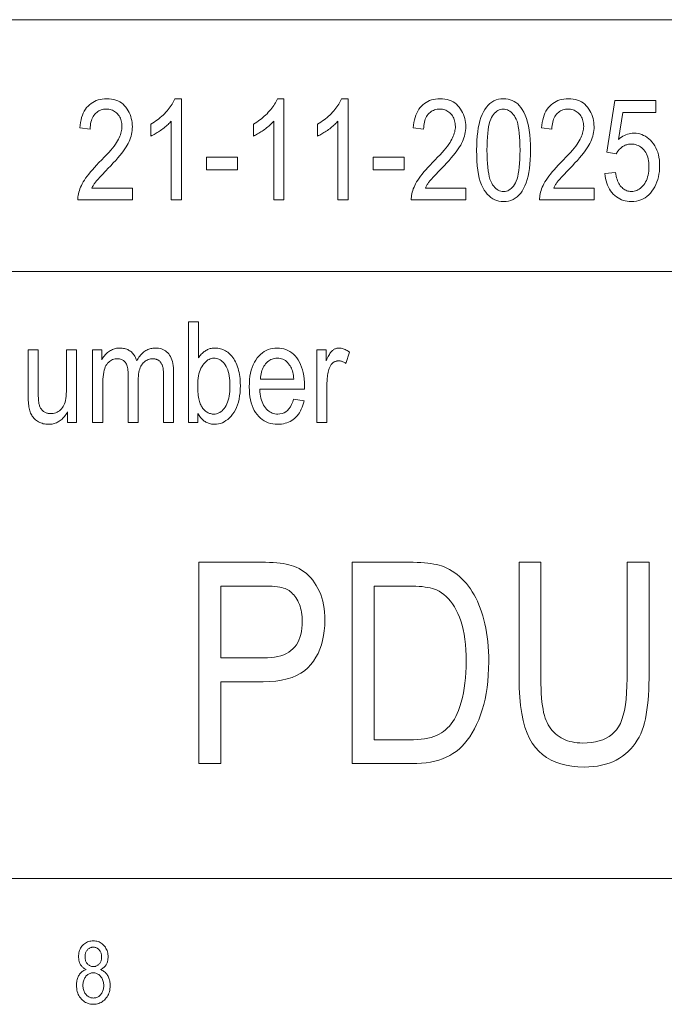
# Model space of a CAD drawing. Extents: x 5 to 415, y 5 to 296.
# Tile 20 of 46: x 367 to 386, y 6 to 36. Entities that reach past the tile are written whole.
import ezdxf

# ---------------------------------------------------------------- set-up
doc = ezdxf.new("R2010")
doc.units = 0

msp = doc.modelspace()

# ---------------------------------------------------------------- linework, layer by layer
at = {"color": 7, "lineweight": 13}
for p, q in [((210, 35.59132), (410, 35.59132)), ((356.239014, 28.09132), (410, 28.09132)), ((10, 10), (410, 10)), ((230, 10), (410, 10))]:
    msp.add_line(p, q, dxfattribs=at)
for points in [[(370.416229, 30.57583), (370.416229, 30.221806), (368.789368, 30.221806), (368.789551, 30.265291), (368.792603, 30.309799), (368.798462, 30.355331), (368.80719, 30.401888), (368.818787, 30.449467), (368.833191, 30.498068), (368.850464, 30.547693), (368.870544, 30.598341), (368.893494, 30.650011), (368.919312, 30.702705), (368.948792, 30.756874), (368.982788, 30.812965), (369.021301, 30.870979), (369.064362, 30.93092), (369.111908, 30.992781), (369.164001, 31.056566), (369.220612, 31.122276), (369.281769, 31.189909), (369.347412, 31.259466), (369.417603, 31.330946), (369.49939, 31.413343), (369.575317, 31.491915), (369.645416, 31.566658), (369.709656, 31.637577), (369.768036, 31.704666), (369.820557, 31.767931), (369.867249, 31.827368), (369.908081, 31.882978), (369.943054, 31.934763), (369.972168, 31.982719), (369.99704, 32.028446), (370.019318, 32.07354), (370.038971, 32.117996), (370.056, 32.161819), (370.070404, 32.205009), (370.082184, 32.247562), (370.091339, 32.289482), (370.0979, 32.330769), (370.101837, 32.371422), (370.103149, 32.411438), (370.101807, 32.456429), (370.097778, 32.499718), (370.091064, 32.541309), (370.081696, 32.581207), (370.069641, 32.6194), (370.054871, 32.655899), (370.037445, 32.690697), (370.017365, 32.723797), (369.994568, 32.755199), (369.969086, 32.784901), (369.941681, 32.812313), (369.912994, 32.836838), (369.883057, 32.858479), (369.851868, 32.877235), (369.819458, 32.893105), (369.785797, 32.90609), (369.750854, 32.916187), (369.714691, 32.923401), (369.677277, 32.927731), (369.638611, 32.929173), (369.597198, 32.927616), (369.557312, 32.922951), (369.518951, 32.915176), (369.482086, 32.904289), (369.446747, 32.890289), (369.412933, 32.873184), (369.380615, 32.852966), (369.349823, 32.829636), (369.320526, 32.803196), (369.292755, 32.773647), (369.26712, 32.741192), (369.244141, 32.706036), (369.223877, 32.668175), (369.206329, 32.627617), (369.191467, 32.584358), (369.179321, 32.538395), (369.169861, 32.489731), (369.163116, 32.438366), (369.159058, 32.3843), (369.157715, 32.327534), (368.846649, 32.366417), (368.85498, 32.450634), (368.866913, 32.530579), (368.882416, 32.606243), (368.901489, 32.677631), (368.924164, 32.744743), (368.950409, 32.807575), (368.980225, 32.866135), (369.013641, 32.920414), (369.050629, 32.970417), (369.091187, 33.016144), (369.134888, 33.057552), (369.181274, 33.094601), (369.230347, 33.127293), (369.282074, 33.155624), (369.336517, 33.1796), (369.393616, 33.199215), (369.4534, 33.21447), (369.515869, 33.225365), (369.581024, 33.231903), (369.648834, 33.234085), (369.722321, 33.231544), (369.792114, 33.223934), (369.858276, 33.211246), (369.920776, 33.193485), (369.979584, 33.170647), (370.03476, 33.142735), (370.086243, 33.109745), (370.134064, 33.071682), (370.178253, 33.028545), (370.21875, 32.980331), (370.255493, 32.928886), (370.288361, 32.876049), (370.317383, 32.821819), (370.342529, 32.766197), (370.3638, 32.709187), (370.381195, 32.650784), (370.394745, 32.590988), (370.404419, 32.5298), (370.410217, 32.46722), (370.41214, 32.403252), (370.410614, 32.346188), (370.406097, 32.289597), (370.398499, 32.233475), (370.387909, 32.177822), (370.374268, 32.122643), (370.357635, 32.067932), (370.337952, 32.013691), (370.315216, 31.959923), (370.28949, 31.906624), (370.260712, 31.853798), (370.227692, 31.799456), (370.18924, 31.741615), (370.145355, 31.680275), (370.096008, 31.615435), (370.041229, 31.547096), (369.981018, 31.475258), (369.915344, 31.39992), (369.844238, 31.321083), (369.76767, 31.238747), (369.685669, 31.15291), (369.633575, 31.099419), (369.585266, 31.049446), (369.540833, 31.002993), (369.500183, 30.96006), (369.463379, 30.920647), (369.43042, 30.884752), (369.401245, 30.852379), (369.375946, 30.823524), (369.354431, 30.798191), (369.336761, 30.776377), (369.321289, 30.756321), (369.306427, 30.736267), (369.292175, 30.716211), (369.278473, 30.696157), (369.265411, 30.676104), (369.252899, 30.656048), (369.240997, 30.635994), (369.229706, 30.61594), (369.218994, 30.595884), (369.208862, 30.57583)], [(371.87326, 30.221806), (371.570404, 30.221806), (371.570404, 32.569008), (371.548798, 32.544399), (371.525787, 32.519691), (371.501343, 32.494877), (371.475433, 32.469963), (371.44812, 32.444946), (371.419373, 32.419827), (371.389191, 32.394604), (371.357574, 32.369282), (371.324524, 32.343857), (371.290039, 32.318325), (371.255127, 32.293369), (371.220795, 32.269665), (371.187012, 32.247204), (371.153839, 32.225994), (371.121216, 32.206032), (371.089172, 32.187317), (371.057678, 32.169849), (371.026794, 32.153633), (370.99646, 32.138664), (370.966705, 32.124943), (370.966705, 32.481014), (371.016052, 32.5103), (371.06424, 32.540852), (371.111267, 32.57267), (371.157104, 32.605762), (371.201782, 32.640121), (371.2453, 32.675747), (371.287659, 32.712643), (371.328827, 32.750809), (371.368866, 32.790245), (371.407715, 32.830948), (371.444824, 32.872181), (371.479706, 32.913212), (371.512299, 32.954037), (371.542603, 32.994656), (371.570648, 33.035072), (371.596436, 33.075283), (371.619934, 33.115292), (371.641144, 33.155094), (371.660126, 33.194691), (371.676819, 33.234085), (371.87326, 33.234085)], [(374.928497, 30.221806), (374.625641, 30.221806), (374.625641, 32.569008), (374.604065, 32.544399), (374.581024, 32.519691), (374.55658, 32.494877), (374.530701, 32.469963), (374.503387, 32.444946), (374.474609, 32.419827), (374.444427, 32.394604), (374.412811, 32.369282), (374.379761, 32.343857), (374.345276, 32.318325), (374.310394, 32.293369), (374.276031, 32.269665), (374.242279, 32.247204), (374.209076, 32.225994), (374.176453, 32.206032), (374.144409, 32.187317), (374.112946, 32.169849), (374.082031, 32.153633), (374.051727, 32.138664), (374.021973, 32.124943), (374.021973, 32.481014), (374.07132, 32.5103), (374.119507, 32.540852), (374.166504, 32.57267), (374.212372, 32.605762), (374.25705, 32.640121), (374.300568, 32.675747), (374.342896, 32.712643), (374.384094, 32.750809), (374.424103, 32.790245), (374.462952, 32.830948), (374.500092, 32.872181), (374.534943, 32.913212), (374.567535, 32.954037), (374.59787, 32.994656), (374.625916, 33.035072), (374.651672, 33.075283), (374.675171, 33.115292), (374.696411, 33.155094), (374.715363, 33.194691), (374.732056, 33.234085), (374.928497, 33.234085)], [(376.839844, 30.221806), (376.536957, 30.221806), (376.536957, 32.569008), (376.515381, 32.544399), (376.492371, 32.519691), (376.467896, 32.494877), (376.442017, 32.469963), (376.414703, 32.444946), (376.385956, 32.419827), (376.355774, 32.394604), (376.324158, 32.369282), (376.291107, 32.343857), (376.256622, 32.318325), (376.22171, 32.293369), (376.187378, 32.269665), (376.153595, 32.247204), (376.120422, 32.225994), (376.087799, 32.206032), (376.055756, 32.187317), (376.024261, 32.169849), (375.993378, 32.153633), (375.963043, 32.138664), (375.933289, 32.124943), (375.933289, 32.481014), (375.982635, 32.5103), (376.030823, 32.540852), (376.07782, 32.57267), (376.123688, 32.605762), (376.168365, 32.640121), (376.211884, 32.675747), (376.254242, 32.712643), (376.29541, 32.750809), (376.335419, 32.790245), (376.374268, 32.830948), (376.411407, 32.872181), (376.446289, 32.913212), (376.478851, 32.954037), (376.509186, 32.994656), (376.537231, 33.035072), (376.562988, 33.075283), (376.586487, 33.115292), (376.607727, 33.155094), (376.626678, 33.194691), (376.643372, 33.234085), (376.839844, 33.234085)], [(380.349396, 30.57583), (380.349396, 30.221806), (378.722504, 30.221806), (378.722717, 30.265291), (378.725739, 30.309799), (378.731628, 30.355331), (378.740356, 30.401888), (378.751923, 30.449467), (378.766357, 30.498068), (378.7836, 30.547693), (378.803711, 30.598341), (378.82666, 30.650011), (378.852448, 30.702705), (378.881927, 30.756874), (378.915924, 30.812965), (378.954468, 30.870979), (378.997498, 30.93092), (379.045074, 30.992781), (379.097168, 31.056566), (379.153778, 31.122276), (379.214905, 31.189909), (379.280579, 31.259466), (379.350739, 31.330946), (379.432556, 31.413343), (379.508484, 31.491915), (379.578583, 31.566658), (379.642822, 31.637577), (379.701202, 31.704666), (379.753723, 31.767931), (379.800415, 31.827368), (379.841217, 31.882978), (379.87619, 31.934763), (379.905334, 31.982719), (379.930206, 32.028446), (379.952454, 32.07354), (379.972107, 32.117996), (379.989136, 32.161819), (380.00354, 32.205009), (380.01532, 32.247562), (380.024506, 32.289482), (380.031036, 32.330769), (380.034973, 32.371422), (380.036285, 32.411438), (380.034943, 32.456429), (380.030914, 32.499718), (380.024231, 32.541309), (380.014832, 32.581207), (380.002777, 32.6194), (379.988037, 32.655899), (379.970612, 32.690697), (379.9505, 32.723797), (379.927704, 32.755199), (379.902252, 32.784901), (379.874817, 32.812313), (379.84613, 32.836838), (379.816223, 32.858479), (379.785034, 32.877235), (379.752594, 32.893105), (379.718933, 32.90609), (379.684021, 32.916187), (379.647827, 32.923401), (379.610413, 32.927731), (379.571747, 32.929173), (379.530365, 32.927616), (379.490479, 32.922951), (379.452118, 32.915176), (379.415253, 32.904289), (379.379913, 32.890289), (379.346069, 32.873184), (379.313782, 32.852966), (379.282959, 32.829636), (379.253693, 32.803196), (379.225922, 32.773647), (379.200256, 32.741192), (379.177307, 32.706036), (379.157043, 32.668175), (379.139465, 32.627617), (379.124634, 32.584358), (379.112457, 32.538395), (379.103027, 32.489731), (379.096252, 32.438366), (379.092224, 32.3843), (379.090851, 32.327534), (378.779816, 32.366417), (378.788147, 32.450634), (378.800079, 32.530579), (378.815552, 32.606243), (378.834656, 32.677631), (378.8573, 32.744743), (378.883545, 32.807575), (378.913391, 32.866135), (378.946777, 32.920414), (378.983765, 32.970417), (379.024353, 33.016144), (379.068054, 33.057552), (379.114441, 33.094601), (379.163483, 33.127293), (379.21524, 33.155624), (379.269653, 33.1796), (379.326752, 33.199215), (379.386536, 33.21447), (379.449005, 33.225365), (379.51416, 33.231903), (379.582001, 33.234085), (379.655457, 33.231544), (379.725281, 33.223934), (379.791412, 33.211246), (379.853912, 33.193485), (379.91275, 33.170647), (379.967896, 33.142735), (380.019409, 33.109745), (380.06723, 33.071682), (380.111389, 33.028545), (380.151917, 32.980331), (380.18866, 32.928886), (380.221527, 32.876049), (380.250549, 32.821819), (380.275665, 32.766197), (380.296936, 32.709187), (380.314362, 32.650784), (380.327881, 32.590988), (380.337555, 32.5298), (380.343353, 32.46722), (380.345276, 32.403252), (380.343781, 32.346188), (380.339233, 32.289597), (380.331665, 32.233475), (380.321075, 32.177822), (380.307434, 32.122643), (380.290771, 32.067932), (380.271088, 32.013691), (380.248383, 31.959923), (380.222626, 31.906624), (380.193848, 31.853798), (380.160858, 31.799456), (380.122406, 31.741615), (380.078491, 31.680275), (380.029175, 31.615435), (379.974396, 31.547096), (379.914154, 31.475258), (379.84848, 31.39992), (379.777374, 31.321083), (379.700836, 31.238747), (379.618835, 31.15291), (379.566711, 31.099419), (379.518433, 31.049446), (379.473969, 31.002993), (379.43335, 30.96006), (379.396545, 30.920647), (379.363556, 30.884752), (379.334412, 30.852379), (379.309082, 30.823524), (379.287598, 30.798191), (379.269928, 30.776377), (379.254456, 30.756321), (379.239594, 30.736267), (379.225311, 30.716211), (379.211639, 30.696157), (379.198547, 30.676104), (379.186066, 30.656048), (379.174164, 30.635994), (379.162842, 30.61594), (379.15213, 30.595884), (379.142029, 30.57583)], [(380.66861, 31.701342), (380.670654, 31.848701), (380.676758, 31.988735), (380.686951, 32.121445), (380.701202, 32.246826), (380.719513, 32.364883), (380.741913, 32.475613), (380.768402, 32.579014), (380.79892, 32.675095), (380.833557, 32.763844), (380.872223, 32.845272), (380.914886, 32.919144), (380.961426, 32.985245), (381.01181, 33.043564), (381.066071, 33.094112), (381.124207, 33.136879), (381.186188, 33.171875), (381.252045, 33.199089), (381.321777, 33.218533), (381.395386, 33.230194), (381.472839, 33.234085), (381.541748, 33.230934), (381.607666, 33.221478), (381.670593, 33.205719), (381.73053, 33.183662), (381.787476, 33.155296), (381.841431, 33.120632), (381.892426, 33.079662), (381.940399, 33.032391), (381.985413, 32.978817), (382.027405, 32.918941), (382.074066, 32.838253), (382.115814, 32.748436), (382.152649, 32.649494), (382.18457, 32.541424), (382.211609, 32.424229), (382.233704, 32.297905), (382.250885, 32.162453), (382.263153, 32.017876), (382.270538, 31.864172), (382.27298, 31.701342), (382.270966, 31.554749), (382.264893, 31.41538), (382.254761, 31.283234), (382.24057, 31.158314), (382.222351, 31.040615), (382.200043, 30.930141), (382.173706, 30.826891), (382.143311, 30.730864), (382.108887, 30.642061), (382.070404, 30.560482), (382.027924, 30.486414), (381.981506, 30.420141), (381.931152, 30.361666), (381.876892, 30.310987), (381.818695, 30.268105), (381.756561, 30.233019), (381.690491, 30.20573), (381.620514, 30.186239), (381.5466, 30.174543), (381.46875, 30.170647), (381.399628, 30.174084), (381.333069, 30.184397), (381.269073, 30.201588), (381.207642, 30.225653), (381.148743, 30.256594), (381.092438, 30.294411), (381.038666, 30.339104), (380.987457, 30.390673), (380.938782, 30.449118), (380.8927, 30.514439), (380.850128, 30.58819), (380.812042, 30.671928), (380.778412, 30.765654), (380.749298, 30.869364), (380.72464, 30.983061), (380.704468, 31.106745), (380.688782, 31.240414), (380.677582, 31.384069), (380.670868, 31.537712)], [(384.172028, 30.57583), (384.172028, 30.221806), (382.545166, 30.221806), (382.545349, 30.265291), (382.548401, 30.309799), (382.55426, 30.355331), (382.562988, 30.401888), (382.574585, 30.449467), (382.588989, 30.498068), (382.606262, 30.547693), (382.626343, 30.598341), (382.649292, 30.650011), (382.67511, 30.702705), (382.70459, 30.756874), (382.738586, 30.812965), (382.7771, 30.870979), (382.82016, 30.93092), (382.867706, 30.992781), (382.9198, 31.056566), (382.97641, 31.122276), (383.037567, 31.189909), (383.10321, 31.259466), (383.173401, 31.330946), (383.255188, 31.413343), (383.331116, 31.491915), (383.401215, 31.566658), (383.465454, 31.637577), (383.523834, 31.704666), (383.576355, 31.767931), (383.623047, 31.827368), (383.663879, 31.882978), (383.698853, 31.934763), (383.727966, 31.982719), (383.752838, 32.028446), (383.775116, 32.07354), (383.794769, 32.117996), (383.811798, 32.161819), (383.826202, 32.205009), (383.837982, 32.247562), (383.847137, 32.289482), (383.853699, 32.330769), (383.857635, 32.371422), (383.858948, 32.411438), (383.857605, 32.456429), (383.853577, 32.499718), (383.846863, 32.541309), (383.837494, 32.581207), (383.825439, 32.6194), (383.810669, 32.655899), (383.793243, 32.690697), (383.773163, 32.723797), (383.750366, 32.755199), (383.724884, 32.784901), (383.697449, 32.812313), (383.668793, 32.836838), (383.638855, 32.858479), (383.607666, 32.877235), (383.575256, 32.893105), (383.541565, 32.90609), (383.506653, 32.916187), (383.47049, 32.923401), (383.433075, 32.927731), (383.394409, 32.929173), (383.352997, 32.927616), (383.31311, 32.922951), (383.27475, 32.915176), (383.237885, 32.904289), (383.202545, 32.890289), (383.168732, 32.873184), (383.136414, 32.852966), (383.105621, 32.829636), (383.076324, 32.803196), (383.048553, 32.773647), (383.022888, 32.741192), (382.999939, 32.706036), (382.979675, 32.668175), (382.962128, 32.627617), (382.947266, 32.584358), (382.93512, 32.538395), (382.925659, 32.489731), (382.918915, 32.438366), (382.914856, 32.3843), (382.913513, 32.327534), (382.602448, 32.366417), (382.610779, 32.450634), (382.622711, 32.530579), (382.638214, 32.606243), (382.657288, 32.677631), (382.679962, 32.744743), (382.706207, 32.807575), (382.736023, 32.866135), (382.76944, 32.920414), (382.806427, 32.970417), (382.846985, 33.016144), (382.890686, 33.057552), (382.937073, 33.094601), (382.986145, 33.127293), (383.037872, 33.155624), (383.092316, 33.1796), (383.149414, 33.199215), (383.209198, 33.21447), (383.271667, 33.225365), (383.336823, 33.231903), (383.404633, 33.234085), (383.478119, 33.231544), (383.547913, 33.223934), (383.614075, 33.211246), (383.676575, 33.193485), (383.735382, 33.170647), (383.790558, 33.142735), (383.842041, 33.109745), (383.889862, 33.071682), (383.934052, 33.028545), (383.974548, 32.980331), (384.011292, 32.928886), (384.044159, 32.876049), (384.073181, 32.821819), (384.098328, 32.766197), (384.119598, 32.709187), (384.136993, 32.650784), (384.150543, 32.590988), (384.160217, 32.5298), (384.166016, 32.46722), (384.167938, 32.403252), (384.166412, 32.346188), (384.161865, 32.289597), (384.154297, 32.233475), (384.143707, 32.177822), (384.130066, 32.122643), (384.113434, 32.067932), (384.09375, 32.013691), (384.071014, 31.959923), (384.045288, 31.906624), (384.01651, 31.853798), (383.98349, 31.799456), (383.945038, 31.741615), (383.901154, 31.680275), (383.851807, 31.615435), (383.797028, 31.547096), (383.736816, 31.475258), (383.671143, 31.39992), (383.600037, 31.321083), (383.523468, 31.238747), (383.441467, 31.15291), (383.389374, 31.099419), (383.341064, 31.049446), (383.296631, 31.002993), (383.255981, 30.96006), (383.219177, 30.920647), (383.186218, 30.884752), (383.157043, 30.852379), (383.131714, 30.823524), (383.110229, 30.798191), (383.09256, 30.776377), (383.077087, 30.756321), (383.062225, 30.736267), (383.047974, 30.716211), (383.034271, 30.696157), (383.021179, 30.676104), (383.008698, 30.656048), (382.996796, 30.635994), (382.985504, 30.61594), (382.974792, 30.595884), (382.964661, 30.57583)], [(384.491272, 31.007618), (384.808472, 31.040359), (384.816742, 30.984524), (384.826904, 30.931614), (384.838928, 30.881632), (384.852814, 30.834576), (384.868561, 30.790445), (384.886169, 30.749241), (384.90564, 30.710962), (384.926971, 30.675611), (384.950165, 30.643187), (384.97525, 30.613688), (385.001648, 30.587055), (385.0289, 30.563225), (385.056976, 30.542198), (385.085907, 30.523975), (385.115662, 30.508554), (385.146271, 30.495939), (385.177704, 30.486126), (385.209991, 30.479118), (385.243103, 30.474913), (385.277069, 30.473511), (385.319458, 30.475485), (385.360657, 30.481409), (385.400665, 30.491283), (385.439484, 30.505108), (385.477112, 30.522881), (385.51355, 30.544601), (385.548828, 30.570274), (385.582886, 30.599895), (385.615784, 30.633467), (385.647461, 30.670986), (385.677032, 30.711926), (385.703461, 30.755749), (385.726807, 30.802458), (385.747009, 30.852051), (385.76413, 30.904531), (385.778107, 30.959896), (385.789001, 31.018147), (385.796783, 31.079281), (385.801453, 31.143303), (385.803009, 31.210209), (385.801483, 31.273024), (385.796997, 31.332951), (385.789459, 31.389994), (385.778931, 31.444153), (385.765381, 31.495424), (385.74884, 31.543812), (385.729309, 31.589312), (385.706726, 31.631927), (385.681152, 31.671659), (385.652588, 31.708504), (385.621735, 31.742136), (385.589355, 31.772228), (385.55545, 31.79878), (385.519989, 31.821793), (385.483002, 31.841263), (385.444458, 31.857195), (385.404419, 31.869585), (385.362823, 31.878435), (385.319702, 31.883747), (385.275024, 31.885517), (385.247772, 31.884748), (385.220886, 31.882446), (385.194336, 31.878611), (385.168121, 31.873238), (385.142273, 31.866331), (385.11676, 31.857891), (385.091614, 31.847914), (385.066803, 31.836403), (385.042328, 31.823357), (385.018219, 31.808777), (384.994781, 31.792826), (384.972321, 31.775667), (384.950897, 31.757299), (384.93045, 31.737726), (384.911041, 31.716946), (384.892609, 31.694958), (384.875183, 31.671761), (384.858765, 31.647358), (384.843323, 31.621748), (384.828918, 31.594929), (384.544464, 31.63995), (384.783905, 33.180878), (386.005585, 33.180878), (386.005585, 32.828899), (385.02536, 32.828899), (384.892365, 32.022625), (384.936401, 32.058395), (384.981018, 32.090401), (385.026123, 32.118641), (385.071777, 32.143116), (385.117981, 32.163826), (385.164703, 32.180767), (385.211945, 32.193947), (385.259735, 32.203362), (385.308044, 32.209007), (385.356873, 32.210892), (385.417877, 32.208263), (385.477264, 32.200375), (385.535004, 32.187225), (385.591156, 32.168819), (385.645691, 32.145153), (385.698608, 32.116226), (385.749878, 32.082039), (385.799561, 32.042595), (385.847626, 31.997894), (385.894073, 31.947931), (385.937408, 31.893507), (385.976196, 31.835421), (386.010437, 31.77367), (386.0401, 31.708258), (386.065186, 31.639183), (386.085724, 31.566444), (386.101685, 31.490042), (386.113098, 31.409977), (386.119965, 31.32625), (386.122223, 31.238859), (386.119965, 31.152122), (386.113098, 31.067904), (386.101685, 30.986202), (386.085724, 30.907017), (386.065186, 30.830349), (386.0401, 30.756199), (386.010437, 30.684565), (385.976196, 30.615448), (385.937408, 30.548849), (385.894073, 30.484766), (385.846863, 30.425083), (385.796539, 30.371683), (385.743073, 30.324564), (385.686462, 30.28373), (385.62677, 30.249176), (385.563904, 30.220905), (385.497925, 30.198917), (385.428802, 30.18321), (385.356537, 30.173788), (385.281158, 30.170647), (385.218323, 30.172867), (385.15744, 30.179527), (385.098572, 30.190628), (385.041656, 30.206171), (384.986755, 30.226154), (384.933807, 30.250578), (384.882874, 30.279442), (384.833923, 30.312746), (384.786926, 30.350492), (384.741943, 30.392679), (384.699829, 30.438793), (384.66153, 30.488327), (384.626984, 30.541277), (384.596252, 30.597645), (384.569275, 30.657429), (384.546112, 30.720633), (384.526733, 30.787252), (384.511108, 30.85729), (384.499298, 30.930744)], [(380.977631, 31.701342), (380.979034, 31.560049), (380.983246, 31.428394), (380.990234, 31.306379), (381.000061, 31.194002), (381.012665, 31.091263), (381.028076, 30.998163), (381.046326, 30.914701), (381.067322, 30.840878), (381.091156, 30.776693), (381.117798, 30.722147), (381.146637, 30.674906), (381.177032, 30.632637), (381.208984, 30.595343), (381.242554, 30.563019), (381.277679, 30.535669), (381.314392, 30.513292), (381.352661, 30.495888), (381.392517, 30.483456), (381.433929, 30.475998), (381.476929, 30.473511), (381.517609, 30.476028), (381.556915, 30.48358), (381.594879, 30.496164), (381.63147, 30.513784), (381.666748, 30.536438), (381.700653, 30.564125), (381.733215, 30.596846), (381.764404, 30.634602), (381.794281, 30.677393), (381.822784, 30.725216), (381.849213, 30.780285), (381.872864, 30.844807), (381.893738, 30.918783), (381.911835, 31.002214), (381.927155, 31.0951), (381.939667, 31.197439), (381.949402, 31.309235), (381.95636, 31.430483), (381.960541, 31.561184), (381.961945, 31.701342), (381.960541, 31.843012), (381.956329, 31.974985), (381.94931, 32.097256), (381.939514, 32.209827), (381.92688, 32.312698), (381.911469, 32.405872), (381.89325, 32.489342), (381.872223, 32.563114), (381.848389, 32.627186), (381.821747, 32.681561), (381.792908, 32.728607), (381.76236, 32.770699), (381.730194, 32.807842), (381.69635, 32.840031), (381.660858, 32.867268), (381.623718, 32.889553), (381.5849, 32.906887), (381.544434, 32.919266), (381.502319, 32.926697), (381.458527, 32.929173), (381.418274, 32.926655), (381.379333, 32.919106), (381.341736, 32.906517), (381.30545, 32.888901), (381.270508, 32.866245), (381.236908, 32.838558), (381.20462, 32.805836), (381.173676, 32.768082), (381.144043, 32.725292), (381.115753, 32.677467), (381.089508, 32.622398), (381.06604, 32.557877), (381.045319, 32.483898), (381.027344, 32.400467), (381.012146, 32.307583), (380.999725, 32.205242), (380.990051, 32.093449), (380.983154, 31.9722), (380.979004, 31.841499)], [(372.618134, 31.122215), (372.618134, 31.492611), (373.545166, 31.492611), (373.545166, 31.122215)], [(377.584717, 31.122215), (377.584717, 31.492611), (378.511719, 31.492611), (378.511719, 31.122215)], [(372.365173, 23.584269), (372.084839, 23.584269), (372.084839, 26.584269), (372.385651, 26.584269), (372.385651, 25.514009), (372.405151, 25.54273), (372.42514, 25.569958), (372.445648, 25.595692), (372.466675, 25.61993), (372.48822, 25.642675), (372.510284, 25.663927), (372.532837, 25.683685), (372.555908, 25.70195), (372.579498, 25.718719), (372.603577, 25.733995), (372.628204, 25.747799), (372.653381, 25.760149), (372.679138, 25.771046), (372.705414, 25.780489), (372.732239, 25.788481), (372.759644, 25.795019), (372.787598, 25.800104), (372.816071, 25.803736), (372.845123, 25.805916), (372.874725, 25.806643), (372.916107, 25.805393), (372.956726, 25.801649), (372.996552, 25.795408), (373.035675, 25.786671), (373.074005, 25.775434), (373.111572, 25.761703), (373.148407, 25.745476), (373.184479, 25.726751), (373.219788, 25.70553), (373.254333, 25.681812), (373.287842, 25.655558), (373.319946, 25.626724), (373.350677, 25.595312), (373.380066, 25.561321), (373.408081, 25.524754), (373.434692, 25.485605), (373.459961, 25.44388), (373.483856, 25.399576), (373.506378, 25.352694), (373.527527, 25.303232), (373.546967, 25.251396), (373.564362, 25.197393), (373.579712, 25.14122), (373.593018, 25.082876), (373.604279, 25.022366), (373.613464, 24.959684), (373.620636, 24.894835), (373.625763, 24.827816), (373.628815, 24.758627), (373.629852, 24.687269), (373.627533, 24.579292), (373.620605, 24.47637), (373.609039, 24.378502), (373.592834, 24.285686), (373.572052, 24.197927), (373.5466, 24.115223), (373.516541, 24.037573), (373.481842, 23.964977), (373.442535, 23.897436), (373.398621, 23.834951), (373.351593, 23.77799), (373.303009, 23.727024), (373.252869, 23.682055), (373.201172, 23.643082), (373.147919, 23.610104), (373.093109, 23.583122), (373.036774, 23.562138), (372.978851, 23.547148), (372.919373, 23.538153), (372.858368, 23.535156), (372.827576, 23.535963), (372.797424, 23.538389), (372.767914, 23.542431), (372.739014, 23.548088), (372.710754, 23.555363), (372.683136, 23.564255), (372.656158, 23.574762), (372.629822, 23.586887), (372.604095, 23.60063), (372.579041, 23.615988), (372.554596, 23.632942), (372.530853, 23.651472), (372.507782, 23.671577), (372.485382, 23.693258), (372.463654, 23.716516), (372.442627, 23.741348), (372.422241, 23.767757), (372.402557, 23.795742), (372.383514, 23.825302), (372.365173, 23.856438)], [(368.48114, 23.584269), (368.48114, 23.903505), (368.4599, 23.86759), (368.437927, 23.833519), (368.415222, 23.801289), (368.391754, 23.770899), (368.367584, 23.742352), (368.342651, 23.715647), (368.316986, 23.690783), (368.290588, 23.667761), (368.263458, 23.646582), (368.235565, 23.627243), (368.20697, 23.609747), (368.177612, 23.594091), (368.147552, 23.580278), (368.11673, 23.568306), (368.085175, 23.558178), (368.052887, 23.549889), (368.019836, 23.543444), (367.986084, 23.538839), (367.951569, 23.536076), (367.916351, 23.535156), (367.874817, 23.536291), (367.834473, 23.539698), (367.79541, 23.545378), (367.757538, 23.553328), (367.720917, 23.563549), (367.685516, 23.576042), (367.651337, 23.590807), (367.618378, 23.607843), (367.58667, 23.627151), (367.556183, 23.648729), (367.527283, 23.672049), (367.500397, 23.696573), (367.475494, 23.722307), (367.452545, 23.749249), (367.43161, 23.777395), (367.412659, 23.806751), (367.39566, 23.837315), (367.380676, 23.869083), (367.367676, 23.902061), (367.356659, 23.936247), (367.347137, 23.972303), (367.338623, 24.010899), (367.331085, 24.052031), (367.324554, 24.095701), (367.319061, 24.141909), (367.314545, 24.190653), (367.311035, 24.241936), (367.308533, 24.295755), (367.307007, 24.352114), (367.306519, 24.411009), (367.306519, 25.757528), (367.60733, 25.757528), (367.60733, 24.552208), (367.607666, 24.487307), (367.608704, 24.426847), (367.610382, 24.370827), (367.612732, 24.319248), (367.615784, 24.27211), (367.619507, 24.229412), (367.623871, 24.191154), (367.628937, 24.157337), (367.634705, 24.127962), (367.641113, 24.103027), (367.648438, 24.080763), (367.656891, 24.059399), (367.666534, 24.038935), (367.677277, 24.019371), (367.689209, 24.000708), (367.70224, 23.982944), (367.716461, 23.966084), (367.731812, 23.950121), (367.748291, 23.935061), (367.76593, 23.920898), (367.784393, 23.907873), (367.803375, 23.896219), (367.822876, 23.885937), (367.842865, 23.877024), (367.863403, 23.869484), (367.88443, 23.863314), (367.905945, 23.858515), (367.928009, 23.855087), (367.950562, 23.853031), (367.973633, 23.852345), (368.016235, 23.854126), (368.057312, 23.859467), (368.096802, 23.868368), (368.134735, 23.880831), (368.171112, 23.896854), (368.205933, 23.916437), (368.239227, 23.939583), (368.270935, 23.966288), (368.301117, 23.996553), (368.329712, 24.03038), (368.352264, 24.063635), (368.372437, 24.102003), (368.390259, 24.145489), (368.40567, 24.194092), (368.418732, 24.247808), (368.429413, 24.306643), (368.437714, 24.370592), (368.443665, 24.439657), (368.447205, 24.51384), (368.448395, 24.593136), (368.448395, 25.757528), (368.751282, 25.757528), (368.751282, 23.584269)], [(369.228088, 23.584269), (369.228088, 25.757528), (369.498199, 25.757528), (369.498199, 25.452618), (369.516724, 25.485809), (369.536255, 25.517447), (369.556824, 25.547529), (369.57843, 25.576056), (369.601013, 25.603027), (369.624664, 25.628443), (369.649323, 25.652304), (369.675018, 25.67461), (369.701721, 25.69536), (369.729431, 25.714556), (369.757935, 25.732052), (369.786987, 25.747705), (369.816559, 25.76152), (369.846649, 25.773491), (369.877289, 25.783621), (369.908447, 25.791908), (369.940155, 25.798355), (369.972382, 25.802959), (370.005157, 25.805721), (370.038452, 25.806643), (370.0755, 25.80567), (370.11142, 25.802753), (370.146149, 25.797894), (370.179718, 25.79109), (370.212128, 25.782341), (370.243378, 25.771648), (370.273438, 25.759012), (370.302338, 25.744432), (370.330078, 25.727907), (370.356659, 25.709438), (370.381897, 25.689108), (370.40564, 25.666996), (370.427887, 25.643105), (370.448669, 25.617434), (370.467926, 25.589981), (370.485687, 25.560749), (370.501984, 25.529736), (370.516754, 25.496943), (370.53006, 25.462368), (370.54184, 25.426014), (370.563446, 25.463125), (370.585693, 25.498335), (370.608551, 25.531639), (370.63205, 25.563042), (370.656189, 25.592539), (370.680969, 25.620134), (370.70636, 25.645826), (370.732422, 25.669617), (370.759094, 25.691502), (370.786407, 25.711485), (370.814331, 25.729565), (370.842834, 25.745743), (370.871948, 25.760015), (370.901642, 25.772387), (370.931946, 25.782852), (370.96283, 25.791418), (370.994324, 25.798079), (371.026398, 25.802835), (371.059082, 25.805691), (371.092346, 25.806643), (371.142395, 25.804903), (371.190308, 25.799685), (371.236053, 25.790987), (371.279602, 25.778812), (371.321014, 25.763157), (371.360229, 25.744022), (371.397308, 25.721411), (371.43219, 25.695318), (371.464905, 25.665749), (371.495483, 25.6327), (371.523468, 25.595823), (371.548523, 25.554773), (371.570618, 25.509548), (371.589752, 25.460148), (371.605988, 25.406574), (371.619232, 25.348825), (371.629547, 25.286901), (371.636902, 25.220802), (371.641327, 25.15053), (371.642822, 25.076082), (371.642822, 23.584269), (371.34198, 23.584269), (371.34198, 24.9533), (371.341644, 24.998596), (371.340637, 25.041172), (371.338959, 25.081024), (371.336578, 25.118156), (371.333557, 25.152567), (371.329834, 25.184256), (371.325439, 25.213221), (371.320374, 25.239466), (371.314636, 25.262989), (371.308228, 25.283791), (371.301056, 25.302792), (371.29303, 25.320913), (371.28418, 25.338154), (371.274506, 25.354515), (371.263977, 25.369995), (371.252594, 25.384596), (371.240387, 25.398317), (371.227356, 25.411158), (371.21347, 25.423119), (371.19873, 25.4342), (371.183411, 25.444309), (371.167725, 25.453354), (371.151672, 25.461334), (371.135223, 25.468252), (371.118408, 25.474104), (371.101257, 25.478893), (371.08371, 25.482618), (371.065796, 25.485277), (371.047546, 25.486874), (371.0289, 25.487406), (370.990723, 25.485861), (370.95401, 25.481226), (370.918701, 25.473501), (370.884827, 25.462687), (370.852386, 25.44878), (370.821381, 25.431786), (370.791809, 25.411699), (370.763672, 25.388525), (370.736969, 25.362259), (370.7117, 25.332905), (370.688385, 25.300234), (370.667511, 25.264023), (370.649078, 25.224272), (370.633118, 25.180981), (370.619629, 25.13415), (370.608582, 25.083778), (370.599976, 25.029865), (370.593842, 24.972412), (370.590149, 24.911421), (370.588928, 24.846888), (370.588928, 23.584269), (370.286072, 23.584269), (370.286072, 24.996273), (370.285217, 25.048702), (370.282745, 25.097939), (370.278595, 25.143982), (370.272797, 25.186832), (370.26535, 25.226492), (370.256226, 25.262959), (370.245453, 25.296232), (370.233002, 25.326315), (370.218933, 25.353205), (370.203186, 25.376902), (370.185974, 25.397898), (370.167542, 25.416683), (370.147827, 25.433258), (370.126892, 25.447624), (370.104706, 25.45978), (370.081268, 25.469725), (370.05658, 25.477461), (370.03064, 25.482986), (370.003448, 25.486301), (369.975006, 25.487406), (369.93454, 25.485739), (369.895813, 25.480736), (369.858826, 25.472397), (369.823578, 25.460722), (369.79007, 25.445711), (369.758301, 25.427366), (369.728271, 25.405684), (369.699982, 25.380667), (369.673431, 25.352314), (369.648621, 25.320625), (369.625854, 25.284517), (369.605499, 25.242905), (369.587555, 25.195786), (369.571991, 25.143164), (369.558807, 25.085035), (369.548035, 25.021404), (369.539673, 24.952267), (369.533691, 24.877625), (369.53009, 24.797478), (369.5289, 24.711826), (369.5289, 23.584269)], [(375.217834, 24.284132), (375.5289, 24.237064), (375.512085, 24.169197), (375.492767, 24.104746), (375.470917, 24.043713), (375.446533, 23.986097), (375.419678, 23.931898), (375.390259, 23.881117), (375.358368, 23.833754), (375.323914, 23.789808), (375.286987, 23.749279), (375.247528, 23.712168), (375.205811, 23.678535), (375.16217, 23.648443), (375.116608, 23.621891), (375.069061, 23.598879), (375.019592, 23.579409), (374.96817, 23.563477), (374.914825, 23.551086), (374.859528, 23.542236), (374.802277, 23.536926), (374.743073, 23.535156), (374.668823, 23.538031), (374.597412, 23.546656), (374.528931, 23.561031), (374.463287, 23.581158), (374.400574, 23.607035), (374.340729, 23.638662), (374.283752, 23.676039), (374.229675, 23.719166), (374.178497, 23.768044), (374.130188, 23.822672), (374.085663, 23.882723), (374.045837, 23.94787), (374.010681, 24.018112), (373.980225, 24.093451), (373.954468, 24.173883), (373.93338, 24.259411), (373.916962, 24.350037), (373.905243, 24.445755), (373.898224, 24.54657), (373.895874, 24.652481), (373.898254, 24.762362), (373.905334, 24.866901), (373.917145, 24.966101), (373.933685, 25.059958), (373.954956, 25.148474), (373.980957, 25.231649), (374.011688, 25.309483), (374.04715, 25.381977), (374.087341, 25.449129), (374.132233, 25.510941), (374.180756, 25.567123), (374.231812, 25.617393), (374.28537, 25.661747), (374.341461, 25.70019), (374.400055, 25.732716), (374.461182, 25.759331), (374.524811, 25.780029), (374.590942, 25.794815), (374.659607, 25.803684), (374.730804, 25.806643), (374.798828, 25.803736), (374.864563, 25.795019), (374.927979, 25.780489), (374.989136, 25.760149), (375.048004, 25.733995), (375.104553, 25.70203), (375.158813, 25.664255), (375.210815, 25.620667), (375.260498, 25.571266), (375.307892, 25.516056), (375.351807, 25.455339), (375.391144, 25.389425), (375.425812, 25.318314), (375.455872, 25.242004), (375.481323, 25.160496), (375.502136, 25.073792), (375.518311, 24.981888), (375.529877, 24.884787), (375.536804, 24.782488), (375.539124, 24.674992), (375.537079, 24.576765), (374.20694, 24.576765), (374.211945, 24.505306), (374.219604, 24.437447), (374.22995, 24.37319), (374.24295, 24.312536), (374.258606, 24.255484), (374.276917, 24.202032), (374.297882, 24.152182), (374.321533, 24.105932), (374.347809, 24.063286), (374.37677, 24.02424), (374.407715, 23.988859), (374.439972, 23.957201), (374.473541, 23.929268), (374.508392, 23.90506), (374.544586, 23.884575), (374.582062, 23.867815), (374.62088, 23.85478), (374.66098, 23.845469), (374.702393, 23.839882), (374.745117, 23.83802), (374.811005, 23.842482), (374.872742, 23.855865), (374.930359, 23.87817), (374.983826, 23.909399), (375.033142, 23.949549), (375.078369, 23.998621), (375.119446, 24.056616), (375.156372, 24.123531), (375.189178, 24.199371)], [(375.909515, 23.584269), (375.909515, 25.757528), (376.181702, 25.757528), (376.181702, 25.428061), (376.202393, 25.472355), (376.222748, 25.513559), (376.242737, 25.551674), (376.26239, 25.586697), (376.281708, 25.618631), (376.300659, 25.647474), (376.319275, 25.673227), (376.337555, 25.695892), (376.355469, 25.715466), (376.373016, 25.731949), (376.390625, 25.746141), (376.408661, 25.758839), (376.427155, 25.770042), (376.446045, 25.779753), (376.465363, 25.78797), (376.485138, 25.794691), (376.50531, 25.799919), (376.52594, 25.803654), (376.546967, 25.805895), (376.568451, 25.806643), (376.598816, 25.805454), (376.629272, 25.801895), (376.659882, 25.795959), (376.690582, 25.787651), (376.721436, 25.77697), (376.75238, 25.763914), (376.783478, 25.748484), (376.814667, 25.73068), (376.846008, 25.710503), (376.877472, 25.687952), (376.775146, 25.346207), (376.752686, 25.36137), (376.730377, 25.374937), (376.70816, 25.386908), (376.686096, 25.397284), (376.664124, 25.406063), (376.642303, 25.413246), (376.620575, 25.418833), (376.598999, 25.422823), (376.577515, 25.425217), (376.556183, 25.426014), (376.537109, 25.425339), (376.518372, 25.423313), (376.499939, 25.419937), (376.481842, 25.415211), (376.464081, 25.409132), (376.446655, 25.401703), (376.429535, 25.392925), (376.412781, 25.382795), (376.396301, 25.371315), (376.380188, 25.358484), (376.364685, 25.344446), (376.350159, 25.329344), (376.336548, 25.313177), (376.323883, 25.295946), (376.312134, 25.277653), (376.301361, 25.258293), (376.291504, 25.237869), (376.282623, 25.216383), (376.274658, 25.193832), (376.267639, 25.170218), (376.256744, 25.127794), (376.247009, 25.084841), (376.238403, 25.041355), (376.230957, 24.997337), (376.22467, 24.952787), (376.219513, 24.907707), (376.215485, 24.862093), (376.212646, 24.815947), (376.210907, 24.769268), (376.210327, 24.722059), (376.210327, 23.584269)], [(372.361084, 24.687269), (372.361694, 24.621437), (372.363556, 24.559002), (372.366608, 24.499964), (372.370911, 24.444323), (372.376434, 24.392078), (372.383179, 24.343231), (372.391174, 24.297781), (372.400391, 24.255728), (372.410828, 24.217072), (372.422485, 24.181812), (372.435272, 24.14905), (372.449097, 24.117884), (372.463928, 24.088314), (372.479767, 24.060339), (372.496674, 24.033962), (372.514557, 24.00918), (372.533508, 23.985994), (372.553436, 23.964405), (372.574432, 23.944412), (372.596436, 23.926014), (372.619171, 23.909296), (372.642426, 23.894337), (372.666168, 23.881138), (372.690399, 23.869698), (372.715118, 23.86002), (372.740326, 23.852098), (372.766022, 23.84594), (372.792236, 23.841539), (372.818909, 23.8389), (372.846069, 23.83802), (372.882904, 23.840118), (372.918884, 23.846411), (372.954041, 23.856897), (372.988342, 23.87158), (373.02182, 23.890459), (373.054443, 23.913532), (373.086243, 23.9408), (373.117188, 23.972263), (373.147308, 24.007921), (373.176575, 24.047775), (373.203979, 24.091803), (373.228516, 24.139984), (373.250153, 24.192322), (373.268921, 24.248812), (373.28479, 24.309456), (373.29776, 24.374254), (373.307861, 24.443209), (373.315063, 24.516315), (373.319397, 24.593576), (373.320831, 24.674992), (373.319458, 24.758259), (373.315277, 24.836983), (373.308319, 24.911165), (373.298584, 24.980803), (373.286041, 25.045898), (373.270752, 25.106451), (373.252655, 25.16246), (373.231781, 25.213928), (373.20813, 25.260851), (373.181702, 25.303232), (373.153229, 25.341335), (373.123505, 25.375427), (373.092499, 25.40551), (373.060211, 25.431581), (373.026672, 25.45364), (372.991882, 25.471691), (372.95578, 25.485729), (372.918457, 25.495756), (372.879822, 25.501772), (372.839935, 25.503777), (372.803101, 25.50168), (372.767059, 25.495388), (372.731812, 25.4849), (372.697357, 25.470217), (372.663696, 25.45134), (372.630859, 25.428267), (372.598785, 25.400997), (372.567535, 25.369535), (372.537079, 25.333876), (372.507416, 25.294024), (372.479614, 25.2502), (372.454742, 25.202631), (372.4328, 25.151318), (372.413757, 25.09626), (372.397675, 25.037457), (372.384491, 24.974911), (372.374268, 24.908617), (372.366943, 24.838579), (372.362549, 24.764797)], [(374.225342, 24.879631), (375.219879, 24.879631), (375.214996, 24.934677), (375.208527, 24.98686), (375.200439, 25.036179), (375.190735, 25.082632), (375.179474, 25.126219), (375.166595, 25.166943), (375.15213, 25.2048), (375.136078, 25.239794), (375.118408, 25.271921), (375.099152, 25.301186), (375.069305, 25.339678), (375.037842, 25.374119), (375.004791, 25.404507), (374.970154, 25.430843), (374.933899, 25.453129), (374.896057, 25.471363), (374.856628, 25.485544), (374.815613, 25.495674), (374.77298, 25.501751), (374.72876, 25.503777), (374.688843, 25.502089), (374.650085, 25.497025), (374.612549, 25.488583), (374.576172, 25.476765), (374.541016, 25.461571), (374.507019, 25.443001), (374.474213, 25.421053), (374.442596, 25.395729), (374.41217, 25.367027), (374.382904, 25.334951), (374.35556, 25.300009), (374.33078, 25.262712), (374.308563, 25.223064), (374.28894, 25.181063), (374.271912, 25.136707), (374.257446, 25.089998), (374.245544, 25.040936), (374.236237, 24.989521), (374.229492, 24.935753)], [(372.394135, 13.423939), (372.394135, 19.423939), (374.248138, 19.423939), (374.375671, 19.422792), (374.496338, 19.419355), (374.610107, 19.413626), (374.71701, 19.405603), (374.817047, 19.395288), (374.910187, 19.382683), (374.99646, 19.367786), (375.075867, 19.350597), (375.148376, 19.331114), (375.21405, 19.309341), (375.297455, 19.275576), (375.377411, 19.23649), (375.453949, 19.192083), (375.527069, 19.142357), (375.59671, 19.087309), (375.662933, 19.026939), (375.725708, 18.96125), (375.785065, 18.890242), (375.840973, 18.813911), (375.893433, 18.73226), (375.94165, 18.646027), (375.984802, 18.555943), (376.022858, 18.462015), (376.055847, 18.364239), (376.08374, 18.262615), (376.106598, 18.157145), (376.124359, 18.047827), (376.137054, 17.934662), (376.144653, 17.81765), (376.147186, 17.696789), (376.143066, 17.537704), (376.130646, 17.384594), (376.109985, 17.237457), (376.081055, 17.096298), (376.043854, 16.961115), (375.998383, 16.831905), (375.944641, 16.708672), (375.882629, 16.591415), (375.812347, 16.480133), (375.733826, 16.374825), (375.645142, 16.277622), (375.544403, 16.190651), (375.431641, 16.113911), (375.306854, 16.047403), (375.170044, 15.991128), (375.021179, 15.945085), (374.860291, 15.909273), (374.687378, 15.883693), (374.502441, 15.868345), (374.30545, 15.86323), (373.044861, 15.86323), (373.044861, 13.423939)], [(376.961639, 13.423939), (376.961639, 19.423939), (378.660156, 19.423939), (378.783173, 19.422832), (378.900146, 19.419519), (379.011078, 19.413994), (379.115906, 19.406258), (379.214722, 19.396313), (379.307465, 19.384157), (379.394135, 19.369791), (379.474762, 19.353216), (379.549347, 19.334431), (379.617859, 19.313435), (379.702667, 19.28241), (379.785156, 19.246639), (379.865387, 19.206121), (379.943329, 19.160856), (380.018951, 19.110842), (380.092285, 19.05608), (380.16333, 18.996571), (380.232117, 18.932316), (380.298553, 18.863312), (380.362732, 18.789558), (380.424377, 18.711449), (380.483246, 18.629368), (380.539307, 18.543318), (380.59259, 18.453297), (380.643097, 18.359306), (380.690826, 18.261347), (380.735748, 18.159416), (380.777924, 18.053516), (380.817291, 17.943645), (380.853882, 17.829805), (380.887299, 17.71183), (380.917236, 17.58956), (380.943634, 17.46299), (380.966522, 17.332125), (380.98587, 17.19696), (381.001709, 17.057499), (381.014038, 16.91374), (381.022827, 16.765684), (381.028107, 16.613331), (381.029877, 16.45668), (381.026886, 16.255951), (381.017914, 16.061401), (381.00296, 15.873032), (380.982056, 15.690842), (380.95517, 15.514832), (380.922302, 15.345003), (380.883453, 15.181354), (380.838654, 15.023884), (380.787872, 14.872595), (380.731079, 14.727486), (380.669647, 14.589601), (380.604797, 14.459982), (380.53653, 14.338632), (380.464905, 14.225549), (380.389862, 14.120732), (380.311432, 14.024184), (380.229584, 13.935904), (380.144348, 13.855889), (380.055725, 13.784143), (379.963684, 13.720665), (379.867096, 13.664287), (379.764709, 13.613843), (379.656555, 13.569334), (379.542633, 13.53076), (379.422943, 13.49812), (379.297485, 13.471415), (379.166229, 13.450644), (379.029236, 13.435808), (378.886475, 13.426906), (378.737915, 13.423939)], [(385.151276, 19.423939), (385.806122, 19.423939), (385.806122, 15.957363), (385.804413, 15.786141), (385.799316, 15.621183), (385.790833, 15.462486), (385.778961, 15.310051), (385.763672, 15.163877), (385.744995, 15.023966), (385.7229, 14.890316), (385.697418, 14.762929), (385.668549, 14.641804), (385.636261, 14.52694), (385.599518, 14.417561), (385.55719, 14.312888), (385.509308, 14.212922), (385.455872, 14.117663), (385.396851, 14.027111), (385.332275, 13.941265), (385.262115, 13.860126), (385.186401, 13.783693), (385.105103, 13.711967), (385.01828, 13.644948), (384.926208, 13.583516), (384.829254, 13.52855), (384.727448, 13.480051), (384.620789, 13.438018), (384.509216, 13.402452), (384.392822, 13.373352), (384.271515, 13.350719), (384.145355, 13.334553), (384.014343, 13.324853), (383.878418, 13.32162), (383.688507, 13.327432), (383.508362, 13.344867), (383.338013, 13.373925), (383.177429, 13.414607), (383.026611, 13.466913), (382.88562, 13.530842), (382.754364, 13.606395), (382.632935, 13.69357), (382.52124, 13.79237), (382.419373, 13.902793), (382.327209, 14.027949), (382.244751, 14.170951), (382.171997, 14.331797), (382.108948, 14.510487), (382.055603, 14.707022), (382.011963, 14.921401), (381.978027, 15.153625), (381.953766, 15.403693), (381.939209, 15.671606), (381.934357, 15.957363), (381.934357, 19.423939), (382.585114, 19.423939), (382.585114, 15.961455), (382.586395, 15.803065), (382.590179, 15.653679), (382.596527, 15.513298), (382.605408, 15.38192), (382.616821, 15.259546), (382.630798, 15.146176), (382.647278, 15.041811), (382.666321, 14.946449), (382.687897, 14.860091), (382.712006, 14.782738), (382.738983, 14.711626), (382.769196, 14.643993), (382.802673, 14.57984), (382.839355, 14.519164), (382.879272, 14.461967), (382.922455, 14.40825), (382.968842, 14.358011), (383.018463, 14.311251), (383.07132, 14.26797), (383.127411, 14.228168), (383.186371, 14.192008), (383.247803, 14.159655), (383.311768, 14.131108), (383.378204, 14.106367), (383.447144, 14.085433), (383.518585, 14.068304), (383.592529, 14.054982), (383.668976, 14.045466), (383.747894, 14.039757), (383.829315, 14.037854), (383.964661, 14.041783), (384.092316, 14.053571), (384.212341, 14.073215), (384.324707, 14.100719), (384.429413, 14.136081), (384.526489, 14.1793), (384.615875, 14.230378), (384.697632, 14.289314), (384.771729, 14.356108), (384.838196, 14.43076), (384.897675, 14.51679), (384.950897, 14.617718), (384.997864, 14.733543), (385.038574, 14.864266), (385.072998, 15.009887), (385.101196, 15.170405), (385.123108, 15.345821), (385.138763, 15.536135), (385.148163, 15.741346), (385.151276, 15.961455)], [(373.044861, 16.571278), (374.317719, 16.571278), (374.434814, 16.573999), (374.545441, 16.582165), (374.649597, 16.595774), (374.747314, 16.614826), (374.838531, 16.63932), (374.923279, 16.66926), (375.001587, 16.704641), (375.073425, 16.745466), (375.138763, 16.791735), (375.197662, 16.843447), (375.250549, 16.900644), (375.297852, 16.963366), (375.3396, 17.031612), (375.375793, 17.105385), (375.406403, 17.184683), (375.431458, 17.269505), (375.450928, 17.359852), (375.464844, 17.455727), (375.473206, 17.557123), (375.475983, 17.664047), (375.474609, 17.734238), (375.47049, 17.802383), (375.463623, 17.868481), (375.454041, 17.932533), (375.441711, 17.994539), (375.426605, 18.054499), (375.408783, 18.11241), (375.388214, 18.168278), (375.364929, 18.222095), (375.338867, 18.27387), (375.310883, 18.323025), (375.281738, 18.368986), (375.251434, 18.411755), (375.220001, 18.451332), (375.187439, 18.487717), (375.153717, 18.52091), (375.118835, 18.550909), (375.082825, 18.577717), (375.045654, 18.601334), (375.007355, 18.621756), (374.965332, 18.639641), (374.917053, 18.655643), (374.862518, 18.669764), (374.801727, 18.682001), (374.73468, 18.692356), (374.661346, 18.700829), (374.581757, 18.707417), (374.495911, 18.712124), (374.403809, 18.714949), (374.30545, 18.715889), (373.044861, 18.715889)], [(377.612396, 14.131988), (378.660156, 14.131988), (378.783966, 14.134054), (378.901611, 14.140255), (379.013153, 14.150589), (379.11853, 14.165057), (379.217804, 14.183659), (379.310913, 14.206394), (379.397858, 14.233263), (379.478699, 14.264266), (379.553406, 14.299402), (379.621948, 14.338673), (379.685913, 14.382526), (379.746857, 14.431415), (379.804779, 14.485337), (379.85965, 14.544293), (379.911499, 14.608284), (379.960327, 14.677308), (380.006134, 14.751368), (380.04892, 14.83046), (380.088654, 14.914587), (380.125366, 15.003748), (380.169678, 15.128127), (380.209351, 15.257336), (380.244324, 15.391374), (380.274658, 15.530241), (380.300323, 15.673939), (380.32132, 15.822466), (380.337646, 15.975821), (380.349304, 16.134007), (380.356323, 16.297022), (380.358643, 16.464867), (380.356171, 16.643496), (380.348755, 16.814306), (380.336365, 16.977303), (380.319031, 17.132479), (380.296753, 17.279839), (380.269501, 17.419382), (380.237305, 17.551107), (380.200165, 17.675016), (380.158081, 17.791107), (380.111023, 17.899382), (380.060089, 18.00029), (380.006348, 18.09428), (379.949768, 18.181353), (379.89035, 18.261509), (379.828125, 18.334751), (379.763062, 18.401073), (379.69519, 18.46048), (379.624481, 18.51297), (379.550964, 18.558542), (379.474609, 18.597198), (379.419159, 18.619749), (379.357544, 18.639927), (379.289825, 18.65773), (379.215942, 18.673161), (379.135925, 18.686216), (379.049774, 18.696899), (378.957489, 18.705208), (378.85907, 18.711142), (378.754486, 18.714703), (378.643768, 18.715889), (377.612396, 18.715889)], [(369.038086, 7.287212), (369.016174, 7.297755), (368.995331, 7.309169), (368.975586, 7.321455), (368.95694, 7.334612), (368.939392, 7.34864), (368.922974, 7.363542), (368.907623, 7.379313), (368.893372, 7.395957), (368.880219, 7.413473), (368.868195, 7.43186), (368.857269, 7.451145), (368.847504, 7.471352), (368.838867, 7.49248), (368.83139, 7.514531), (368.825073, 7.537504), (368.819885, 7.561399), (368.815887, 7.586217), (368.812988, 7.611957), (368.811279, 7.638619), (368.810699, 7.666203), (368.811951, 7.707614), (368.815674, 7.747458), (368.821899, 7.785737), (368.830627, 7.822448), (368.841827, 7.857593), (368.855499, 7.891172), (368.871674, 7.923183), (368.89035, 7.953629), (368.911499, 7.982509), (368.93515, 8.009821), (368.960663, 8.035024), (368.987457, 8.057573), (369.015533, 8.077471), (369.044891, 8.094715), (369.075531, 8.109306), (369.107422, 8.121244), (369.140594, 8.130529), (369.175079, 8.137162), (369.210785, 8.141141), (369.247803, 8.142467), (369.285065, 8.141116), (369.321045, 8.137061), (369.355774, 8.130302), (369.389191, 8.12084), (369.421356, 8.108674), (369.45224, 8.093805), (369.481842, 8.076233), (369.510162, 8.055957), (369.537231, 8.032977), (369.562988, 8.007295), (369.586884, 7.979477), (369.608246, 7.950092), (369.627106, 7.919141), (369.643433, 7.886624), (369.657288, 7.85254), (369.668579, 7.81689), (369.677399, 7.779673), (369.683655, 7.74089), (369.687439, 7.70054), (369.68869, 7.658623), (369.688141, 7.632252), (369.686462, 7.606702), (369.683685, 7.581973), (369.67981, 7.558064), (369.674805, 7.534977), (369.668701, 7.512712), (369.661469, 7.491267), (369.653137, 7.470644), (369.643677, 7.450842), (369.633118, 7.43186), (369.621429, 7.413701), (369.608612, 7.396362), (369.594635, 7.379844), (369.579559, 7.364148), (369.563324, 7.349272), (369.545959, 7.335218), (369.527435, 7.321985), (369.507782, 7.309573), (369.487, 7.297982), (369.465088, 7.287212), (369.492004, 7.275679), (369.517609, 7.262806), (369.541962, 7.248593), (369.565033, 7.233042), (369.586853, 7.216152), (369.607361, 7.197923), (369.626617, 7.178354), (369.644592, 7.157446), (369.661285, 7.1352), (369.676697, 7.111614), (369.690735, 7.086777), (369.703308, 7.060779), (369.714386, 7.033617), (369.723999, 7.005294), (369.732117, 6.975809), (369.73877, 6.945161), (369.743958, 6.913351), (369.74765, 6.880379), (369.749847, 6.846245), (369.75061, 6.810948), (369.749176, 6.762342), (369.744873, 6.715569), (369.737701, 6.670627), (369.727661, 6.627517), (369.714752, 6.586238), (369.698975, 6.546792), (369.680328, 6.509177), (369.658844, 6.473394), (369.63446, 6.439443), (369.607208, 6.407323), (369.57785, 6.37768), (369.547119, 6.351157), (369.514984, 6.327754), (369.481506, 6.307472), (369.446625, 6.29031), (369.41037, 6.276268), (369.372742, 6.265347), (369.33374, 6.257546), (369.293365, 6.252866), (369.251587, 6.251306), (369.209351, 6.252866), (369.168549, 6.257546), (369.12915, 6.265347), (369.091217, 6.276268), (369.054688, 6.29031), (369.019592, 6.307472), (368.985901, 6.327754), (368.953644, 6.351157), (368.922852, 6.37768), (368.893463, 6.407323), (368.866211, 6.439506), (368.841827, 6.473647), (368.820313, 6.509745), (368.801697, 6.547802), (368.785919, 6.587817), (368.77301, 6.62979), (368.76297, 6.673722), (368.755798, 6.719611), (368.751495, 6.767459), (368.750061, 6.817265), (368.750824, 6.853755), (368.753113, 6.888944), (368.756958, 6.922832), (368.762299, 6.955419), (368.769165, 6.986705), (368.777588, 7.016689), (368.787506, 7.045372), (368.798981, 7.072754), (368.811981, 7.098835), (368.826508, 7.123615), (368.842377, 7.146967), (368.859406, 7.168766), (368.877625, 7.18901), (368.897034, 7.2077), (368.917603, 7.224837), (368.939362, 7.24042), (368.96228, 7.254449), (368.986389, 7.266924), (369.011658, 7.277845)], [(369.002716, 7.67252), (369.003448, 7.645788), (369.005615, 7.620169), (369.009216, 7.59566), (369.014252, 7.572264), (369.020721, 7.549979), (369.028656, 7.528807), (369.037994, 7.508745), (369.048798, 7.489796), (369.061066, 7.471958), (369.074738, 7.455232), (369.089478, 7.43987), (369.104858, 7.426125), (369.12088, 7.413998), (369.137604, 7.403487), (369.154968, 7.394593), (369.172974, 7.387317), (369.19165, 7.381657), (369.210968, 7.377614), (369.230957, 7.375189), (369.251587, 7.37438), (369.271759, 7.375176), (369.291321, 7.377564), (369.310272, 7.381543), (369.328613, 7.387115), (369.346344, 7.394278), (369.363464, 7.403032), (369.380005, 7.413379), (369.395905, 7.425317), (369.411224, 7.438847), (369.425934, 7.453969), (369.439606, 7.470354), (369.451843, 7.487673), (369.462646, 7.505928), (369.472015, 7.525117), (369.47995, 7.545242), (369.48642, 7.566301), (369.491455, 7.588295), (369.495056, 7.611224), (369.497223, 7.635088), (369.497925, 7.659886), (369.497192, 7.685437), (369.494995, 7.71004), (369.491302, 7.733695), (369.486115, 7.756403), (369.479462, 7.778163), (369.471344, 7.798976), (369.461731, 7.818841), (369.450653, 7.837759), (369.43808, 7.85573), (369.424042, 7.872753), (369.408997, 7.888474), (369.393402, 7.902541), (369.377258, 7.914953), (369.360565, 7.925711), (369.343353, 7.934813), (369.325562, 7.94226), (369.307251, 7.948052), (369.288422, 7.952189), (369.269012, 7.954672), (369.249054, 7.955499), (369.229126, 7.95469), (369.209778, 7.952265), (369.190979, 7.948222), (369.17276, 7.942563), (369.155121, 7.935287), (369.138031, 7.926393), (369.121521, 7.915882), (369.10556, 7.903754), (369.090179, 7.890009), (369.075378, 7.874648), (369.061554, 7.858073), (369.049225, 7.84069), (369.03833, 7.822499), (369.02887, 7.803499), (369.020874, 7.78369), (369.014343, 7.763073), (369.009277, 7.741647), (369.005646, 7.719413), (369.003448, 7.696371)], [(368.940826, 6.817265), (368.941742, 6.783818), (368.944489, 6.751699), (368.949066, 6.720906), (368.955475, 6.69144), (368.963715, 6.6633), (368.973785, 6.636486), (368.985687, 6.610999), (368.999451, 6.586838), (369.015015, 6.564004), (369.03241, 6.542496), (369.051086, 6.522694), (369.070496, 6.504976), (369.090607, 6.489343), (369.11145, 6.475794), (369.132996, 6.46433), (369.155273, 6.454949), (369.178284, 6.447654), (369.201996, 6.442443), (369.22644, 6.439316), (369.251587, 6.438274), (369.276978, 6.439285), (369.301575, 6.442317), (369.325378, 6.44737), (369.348419, 6.454444), (369.370667, 6.46354), (369.39212, 6.474657), (369.412811, 6.487795), (369.432709, 6.502955), (369.451813, 6.520136), (369.470154, 6.539338), (369.487183, 6.560233), (369.502441, 6.582492), (369.5159, 6.606116), (369.527557, 6.631104), (369.537415, 6.657457), (369.545502, 6.685174), (369.551758, 6.714255), (369.556244, 6.7447), (369.558929, 6.77651), (369.559845, 6.809685), (369.558929, 6.843131), (369.556152, 6.87525), (369.551544, 6.906043), (369.545074, 6.93551), (369.536774, 6.96365), (369.526642, 6.990463), (369.514648, 7.01595), (369.500824, 7.040111), (369.485138, 7.062945), (369.467621, 7.084453), (369.448822, 7.104255), (369.42926, 7.121973), (369.408997, 7.137606), (369.38797, 7.151155), (369.366241, 7.16262), (369.343781, 7.171999), (369.320557, 7.179295), (369.296631, 7.184506), (369.271942, 7.187633), (369.246552, 7.188675), (369.221405, 7.187639), (369.197052, 7.184532), (369.173462, 7.179352), (369.150635, 7.172101), (369.128571, 7.162777), (369.1073, 7.151382), (369.086792, 7.137916), (369.067047, 7.122377), (369.048096, 7.104767), (369.029877, 7.085084), (369.01297, 7.06376), (368.997833, 7.041223), (368.984467, 7.017472), (368.9729, 6.99251), (368.963104, 6.966334), (368.955078, 6.938946), (368.948853, 6.910345), (368.944397, 6.88053), (368.941711, 6.849504)]]:
    msp.add_lwpolyline(points, close=True, dxfattribs=at)

doc.saveas('drawing.dxf')
